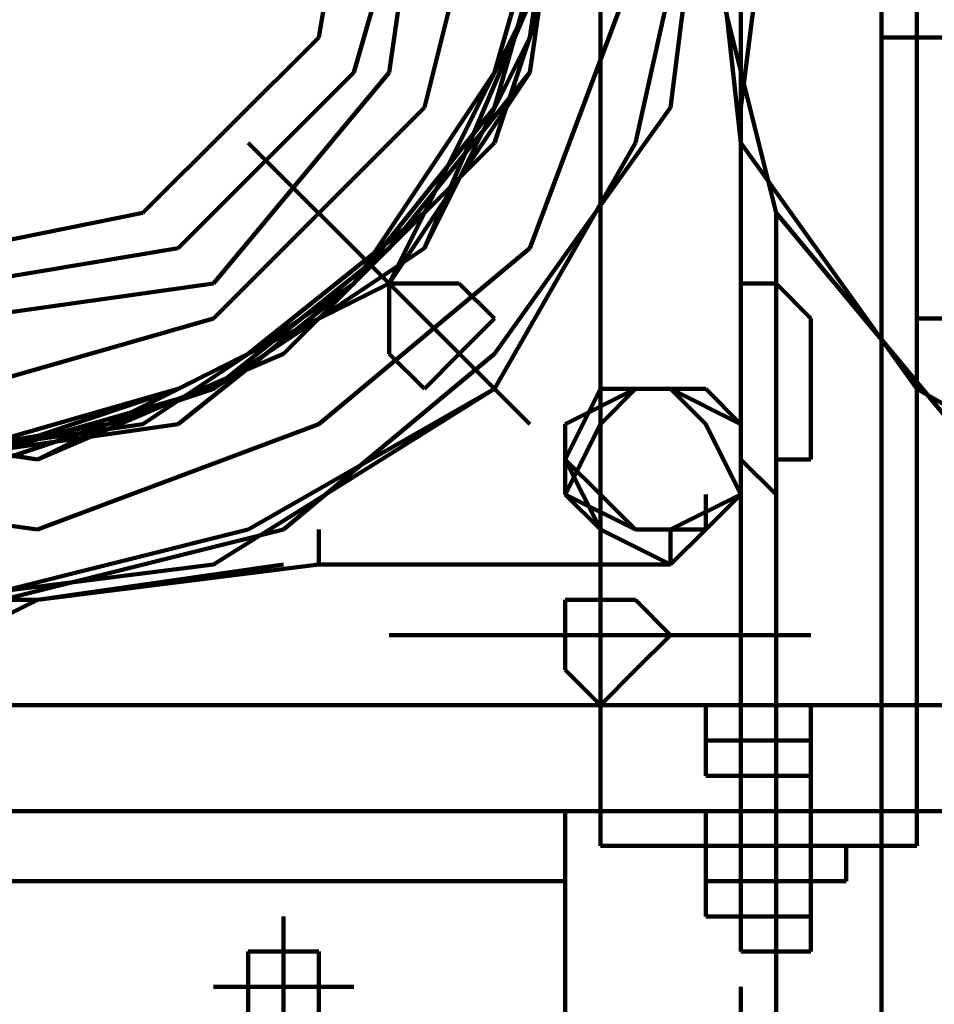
# Model space of a CAD drawing. Header units: inches. Extents: x -1901 to 7725, y 4299 to 7113.
# Tile 155 of 180: x 2688 to 2699, y 6190 to 6202. Entities that reach past the tile are written whole.
import ezdxf

# ---------------------------------------------------------------- set-up
doc = ezdxf.new("R2010")
doc.units = ezdxf.units.IN
doc.header["$MEASUREMENT"] = 0
doc.layers.add('at_Entity', color=7, linetype='Continuous')

msp = doc.modelspace()

# ---------------------------------------------------------------- linework, layer by layer
at = {"layer": 'at_Entity', "color": 7, "lineweight": 211}
for p, q in [((2698.484, 6187.039), (2698.484, 6221.678)), ((2695.108, 6211.116), (2695.108, 6192.106)), ((2695.108, 6211.116), (2695.108, 6192.106)), ((2698.908, 6192.106), (2698.908, 6211.116)), ((2698.908, 6192.106), (2698.908, 6211.116)), ((2698.908, 6209.849), (2698.908, 6198.025)), ((2694.26, 6201.401), (2694.684, 6204.359)), ((2694.26, 6201.401), (2694.684, 6204.359)), ((2691.727, 6201.401), (2692.146, 6203.935)), ((2692.146, 6200.978), (2692.993, 6203.935)), ((2692.569, 6200.978), (2692.993, 6203.935)), ((2692.993, 6200.558), (2693.836, 6203.935)), ((2693.836, 6200.978), (2694.684, 6203.935)), ((2693.836, 6200.978), (2694.684, 6203.935)), ((2693.836, 6200.978), (2694.684, 6203.935)), ((2693.836, 6200.978), (2694.684, 6203.935)), ((2693.836, 6200.978), (2694.684, 6203.935)), ((2693.836, 6200.978), (2694.684, 6203.935)), ((2693.836, 6200.978), (2694.684, 6203.935)), ((2693.836, 6200.978), (2694.684, 6203.935)), ((2693.836, 6200.978), (2694.684, 6203.935)), ((2693.836, 6200.978), (2694.684, 6203.935)), ((2693.836, 6200.978), (2694.684, 6203.935)), ((2693.836, 6200.978), (2694.684, 6203.935)), ((2693.836, 6200.978), (2694.684, 6203.935)), ((2693.836, 6200.978), (2694.684, 6203.935)), ((2693.836, 6200.978), (2694.684, 6203.935)), ((2693.836, 6200.978), (2694.684, 6203.935)), ((2693.836, 6200.978), (2694.684, 6203.935)), ((2693.836, 6200.978), (2694.684, 6203.935)), ((2693.836, 6200.978), (2694.684, 6203.935)), ((2693.836, 6200.978), (2694.684, 6203.935)), ((2693.836, 6200.978), (2694.684, 6203.935)), ((2693.836, 6200.978), (2694.684, 6203.935)), ((2693.836, 6200.978), (2694.684, 6203.935)), ((2693.836, 6200.978), (2694.684, 6203.935)), ((2693.836, 6200.978), (2694.684, 6203.935)), ((2693.836, 6200.978), (2694.684, 6203.935)), ((2693.836, 6200.978), (2694.684, 6203.935)), ((2693.836, 6200.978), (2694.684, 6203.935)), ((2693.836, 6200.978), (2694.684, 6203.935)), ((2693.836, 6200.978), (2694.684, 6203.935)), ((2694.26, 6200.978), (2694.684, 6203.935)), ((2694.26, 6200.978), (2694.684, 6203.935)), ((2694.26, 6200.978), (2694.684, 6203.935)), ((2694.26, 6200.978), (2694.684, 6203.935)), ((2694.26, 6200.978), (2694.684, 6203.935)), ((2694.26, 6200.978), (2694.684, 6203.935)), ((2694.26, 6200.978), (2694.684, 6203.935)), ((2694.26, 6200.978), (2694.684, 6203.935)), ((2695.527, 6200.135), (2696.374, 6203.935)), ((2695.527, 6200.135), (2696.374, 6203.935)), ((2695.95, 6200.558), (2696.374, 6203.935)), ((2696.374, 6203.935), (2696.793, 6200.135)), ((2696.793, 6200.558), (2697.217, 6203.935)), ((2696.793, 6203.935), (2696.793, 6198.025)), ((2693.836, 6200.558), (2694.684, 6203.516)), ((2693.836, 6200.135), (2694.684, 6202.668)), ((2696.374, 6202.668), (2697.217, 6199.292)), ((2694.26, 6198.868), (2695.527, 6202.244)), ((2692.993, 6199.292), (2694.26, 6201.825)), ((2692.993, 6198.868), (2694.26, 6201.825)), ((2692.993, 6199.292), (2694.26, 6201.825)), ((2692.993, 6199.292), (2694.26, 6201.825)), ((2689.612, 6199.292), (2691.727, 6201.401)), ((2692.993, 6198.868), (2694.26, 6201.401)), ((2692.993, 6198.868), (2694.26, 6201.401)), ((2705.241, 6201.401), (2698.484, 6201.401)), ((2698.484, 6201.401), (2698.484, 6192.106)), ((2690.036, 6198.868), (2692.146, 6200.978)), ((2690.46, 6198.444), (2692.569, 6200.978)), ((2692.146, 6198.444), (2693.836, 6200.978)), ((2692.146, 6198.444), (2693.836, 6200.978)), ((2692.146, 6198.444), (2693.836, 6200.978)), ((2692.569, 6198.444), (2693.836, 6200.978)), ((2692.569, 6198.444), (2693.836, 6200.978)), ((2692.569, 6198.868), (2694.26, 6200.978)), ((2692.569, 6198.444), (2693.836, 6200.978)), ((2692.569, 6198.868), (2694.26, 6200.978)), ((2692.569, 6198.444), (2693.836, 6200.978)), ((2692.569, 6198.444), (2693.836, 6200.978)), ((2692.569, 6198.444), (2693.836, 6200.978)), ((2692.569, 6198.444), (2693.836, 6200.978)), ((2692.569, 6198.444), (2693.836, 6200.978)), ((2692.569, 6198.444), (2693.836, 6200.978)), ((2692.569, 6198.444), (2693.836, 6200.978)), ((2692.569, 6198.868), (2694.26, 6200.978)), ((2692.569, 6198.444), (2693.836, 6200.978)), ((2692.569, 6198.868), (2694.26, 6200.978)), ((2692.569, 6198.444), (2694.26, 6200.978)), ((2692.569, 6198.868), (2694.26, 6200.978)), ((2692.569, 6198.444), (2694.26, 6200.978)), ((2692.569, 6198.444), (2693.836, 6200.978)), ((2692.569, 6198.868), (2694.26, 6200.978)), ((2692.569, 6198.444), (2693.836, 6200.978)), ((2692.569, 6198.444), (2693.836, 6200.978)), ((2692.569, 6198.444), (2693.836, 6200.978)), ((2692.569, 6198.444), (2693.836, 6200.978)), ((2692.569, 6198.444), (2693.836, 6200.978)), ((2692.569, 6198.444), (2693.836, 6200.978)), ((2692.569, 6198.444), (2693.836, 6200.978)), ((2692.569, 6198.444), (2693.836, 6200.978)), ((2692.569, 6198.444), (2693.836, 6200.978)), ((2692.569, 6198.444), (2693.836, 6200.978)), ((2692.569, 6198.444), (2693.836, 6200.978)), ((2692.569, 6198.444), (2693.836, 6200.978)), ((2692.569, 6198.444), (2693.836, 6200.978)), ((2692.569, 6198.444), (2693.836, 6200.978)), ((2692.569, 6198.444), (2693.836, 6200.978)), ((2690.46, 6198.025), (2692.993, 6200.558)), ((2692.146, 6198.444), (2693.836, 6200.558)), ((2693.836, 6197.601), (2695.95, 6200.558)), ((2690.879, 6200.135), (2692.569, 6198.444)), ((2691.727, 6198.025), (2693.836, 6200.135)), ((2693.836, 6197.177), (2695.527, 6200.135)), ((2693.836, 6197.177), (2695.527, 6200.135)), ((2696.793, 6200.135), (2698.908, 6197.177)), ((2687.503, 6198.868), (2689.612, 6199.292)), ((2690.879, 6197.601), (2692.993, 6199.292)), ((2690.879, 6197.601), (2692.993, 6199.292)), ((2691.303, 6197.601), (2692.993, 6199.292)), ((2697.217, 6198.868), (2697.217, 6199.292)), ((2697.217, 6199.292), (2699.327, 6196.754)), ((2687.503, 6198.444), (2690.036, 6198.868)), ((2690.46, 6197.177), (2692.569, 6198.868)), ((2690.46, 6197.177), (2692.569, 6198.868)), ((2690.46, 6197.177), (2692.569, 6198.868)), ((2690.46, 6197.177), (2692.569, 6198.868)), ((2690.46, 6197.177), (2692.569, 6198.868)), ((2690.46, 6197.177), (2692.993, 6198.868)), ((2690.46, 6197.177), (2692.569, 6198.868)), ((2690.46, 6197.177), (2692.993, 6198.868)), ((2690.46, 6197.177), (2692.993, 6198.868)), ((2691.727, 6196.754), (2694.26, 6198.868)), ((2697.217, 6198.868), (2697.217, 6198.025)), ((2687.503, 6198.025), (2690.46, 6198.444)), ((2689.612, 6196.754), (2692.146, 6198.444)), ((2690.036, 6197.177), (2692.569, 6198.444)), ((2690.036, 6197.177), (2692.569, 6198.444)), ((2690.036, 6197.177), (2692.569, 6198.444)), ((2690.036, 6196.754), (2692.146, 6198.444)), ((2690.036, 6197.177), (2692.569, 6198.444)), ((2690.036, 6197.177), (2692.569, 6198.444)), ((2690.036, 6197.177), (2692.569, 6198.444)), ((2690.036, 6197.177), (2692.569, 6198.444)), ((2690.036, 6196.754), (2692.146, 6198.444)), ((2690.036, 6197.177), (2692.569, 6198.444)), ((2690.036, 6197.177), (2692.569, 6198.444)), ((2690.036, 6197.177), (2692.569, 6198.444)), ((2690.036, 6196.754), (2692.146, 6198.444)), ((2690.036, 6197.177), (2692.569, 6198.444)), ((2690.036, 6197.177), (2692.569, 6198.444)), ((2690.036, 6197.177), (2692.569, 6198.444)), ((2690.036, 6197.177), (2692.569, 6198.444)), ((2690.036, 6197.177), (2692.569, 6198.444)), ((2690.036, 6197.177), (2692.569, 6198.444)), ((2690.036, 6197.177), (2692.569, 6198.444)), ((2690.036, 6197.177), (2692.569, 6198.444)), ((2690.036, 6197.177), (2692.569, 6198.444)), ((2690.036, 6197.177), (2692.569, 6198.444)), ((2690.036, 6197.177), (2692.569, 6198.444)), ((2690.036, 6197.177), (2692.569, 6198.444)), ((2690.036, 6197.177), (2692.569, 6198.444)), ((2690.036, 6197.177), (2692.569, 6198.444)), ((2690.036, 6197.177), (2692.569, 6198.444)), ((2690.036, 6197.177), (2692.569, 6198.444)), ((2690.036, 6197.177), (2692.569, 6198.444)), ((2690.036, 6197.177), (2692.569, 6198.444)), ((2690.036, 6197.177), (2692.569, 6198.444)), ((2692.569, 6198.444), (2694.26, 6196.754)), ((2693.412, 6198.444), (2692.569, 6198.444)), ((2692.569, 6198.444), (2692.569, 6197.601)), ((2693.836, 6198.025), (2693.412, 6198.444)), ((2697.217, 6198.444), (2696.793, 6198.444)), ((2696.793, 6198.444), (2696.793, 6196.33)), ((2697.217, 6198.444), (2696.793, 6198.444)), ((2696.793, 6198.444), (2696.793, 6196.33)), ((2697.636, 6198.025), (2697.217, 6198.444)), ((2697.636, 6198.025), (2697.217, 6198.444)), ((2687.503, 6197.177), (2690.46, 6198.025)), ((2689.189, 6196.754), (2691.727, 6198.025)), ((2693.412, 6197.601), (2693.836, 6198.025)), ((2696.793, 6196.33), (2696.793, 6198.025)), ((2697.217, 6198.025), (2697.217, 6195.487)), ((2697.636, 6196.33), (2697.636, 6198.025)), ((2697.636, 6196.33), (2697.636, 6198.025)), ((2698.908, 6198.025), (2711.999, 6198.025)), ((2688.346, 6196.33), (2690.879, 6197.601)), ((2688.346, 6196.33), (2690.879, 6197.601)), ((2688.346, 6196.33), (2691.303, 6197.601)), ((2691.303, 6195.487), (2693.836, 6197.601)), ((2692.569, 6197.601), (2692.993, 6197.177)), ((2692.993, 6197.177), (2693.412, 6197.601)), ((2687.079, 6196.33), (2690.036, 6197.177)), ((2687.503, 6196.33), (2690.036, 6197.177)), ((2687.503, 6196.33), (2690.036, 6197.177)), ((2687.503, 6196.33), (2690.46, 6197.177)), ((2687.503, 6196.33), (2690.036, 6197.177)), ((2687.503, 6196.33), (2690.036, 6197.177)), ((2687.503, 6196.33), (2690.036, 6197.177)), ((2687.503, 6196.33), (2690.036, 6197.177)), ((2687.503, 6196.33), (2690.036, 6197.177)), ((2687.503, 6196.33), (2690.036, 6197.177)), ((2687.503, 6196.33), (2690.036, 6197.177)), ((2687.503, 6196.33), (2690.036, 6197.177)), ((2687.503, 6196.33), (2690.036, 6197.177)), ((2687.503, 6196.33), (2690.036, 6197.177)), ((2687.503, 6196.33), (2690.036, 6197.177)), ((2687.503, 6196.33), (2690.46, 6197.177)), ((2687.503, 6196.33), (2690.036, 6197.177)), ((2687.503, 6196.33), (2690.036, 6197.177)), ((2687.503, 6196.33), (2690.036, 6197.177)), ((2687.503, 6196.33), (2690.036, 6197.177)), ((2687.503, 6196.33), (2690.036, 6197.177)), ((2687.503, 6196.33), (2690.036, 6197.177)), ((2687.503, 6196.33), (2690.46, 6197.177)), ((2687.503, 6196.33), (2690.036, 6197.177)), ((2687.503, 6196.33), (2690.46, 6197.177)), ((2687.503, 6196.33), (2690.036, 6197.177)), ((2687.503, 6196.33), (2690.036, 6197.177)), ((2687.503, 6196.33), (2690.036, 6197.177)), ((2687.503, 6196.33), (2690.036, 6197.177)), ((2687.503, 6196.33), (2690.036, 6197.177)), ((2687.503, 6196.33), (2690.036, 6197.177)), ((2687.503, 6196.33), (2690.036, 6197.177)), ((2687.503, 6196.33), (2690.036, 6197.177)), ((2687.922, 6196.33), (2690.46, 6197.177)), ((2687.922, 6196.33), (2690.46, 6197.177)), ((2687.922, 6196.33), (2690.46, 6197.177)), ((2687.922, 6196.33), (2690.46, 6197.177)), ((2687.922, 6196.33), (2690.46, 6197.177)), ((2690.46, 6195.068), (2693.836, 6197.177)), ((2690.879, 6195.487), (2693.836, 6197.177)), ((2695.527, 6197.177), (2694.684, 6196.754)), ((2695.527, 6197.177), (2694.684, 6196.754)), ((2695.527, 6197.177), (2694.684, 6196.754)), ((2695.527, 6197.177), (2694.684, 6196.754)), ((2695.527, 6197.177), (2694.684, 6196.754)), ((2695.527, 6197.177), (2694.684, 6196.754)), ((2695.527, 6197.177), (2694.684, 6196.754)), ((2695.527, 6197.177), (2694.684, 6196.754)), ((2695.527, 6197.177), (2694.684, 6196.754)), ((2695.108, 6197.177), (2694.684, 6196.33)), ((2695.108, 6197.177), (2694.684, 6196.33)), ((2695.527, 6197.177), (2694.684, 6196.754)), ((2695.108, 6197.177), (2694.684, 6196.33)), ((2695.527, 6197.177), (2694.684, 6196.754)), ((2695.527, 6197.177), (2694.684, 6196.754)), ((2695.527, 6197.177), (2694.684, 6196.754)), ((2695.527, 6197.177), (2694.684, 6196.754)), ((2695.527, 6197.177), (2694.684, 6196.754)), ((2695.527, 6197.177), (2694.684, 6196.754)), ((2695.527, 6197.177), (2694.684, 6196.754)), ((2695.527, 6197.177), (2694.684, 6196.754)), ((2695.108, 6197.177), (2694.684, 6196.33)), ((2695.108, 6197.177), (2694.684, 6196.33)), ((2695.108, 6197.177), (2694.684, 6196.33)), ((2695.108, 6197.177), (2694.684, 6196.33)), ((2695.108, 6197.177), (2694.684, 6196.33)), ((2695.527, 6197.177), (2694.684, 6196.754)), ((2695.95, 6197.177), (2695.108, 6197.177)), ((2695.95, 6197.177), (2695.108, 6197.177)), ((2695.95, 6197.177), (2695.108, 6197.177)), ((2695.527, 6197.177), (2695.108, 6196.754)), ((2695.95, 6197.177), (2695.108, 6197.177)), ((2695.527, 6197.177), (2695.108, 6196.754)), ((2695.95, 6197.177), (2695.108, 6197.177)), ((2695.95, 6197.177), (2695.108, 6197.177)), ((2695.95, 6197.177), (2695.108, 6197.177)), ((2695.95, 6197.177), (2695.108, 6197.177)), ((2695.95, 6197.177), (2695.527, 6197.177)), ((2695.95, 6197.177), (2695.527, 6197.177)), ((2695.95, 6197.177), (2695.527, 6197.177)), ((2695.95, 6197.177), (2695.527, 6197.177)), ((2695.95, 6197.177), (2695.527, 6197.177)), ((2695.95, 6197.177), (2695.527, 6197.177)), ((2695.95, 6197.177), (2695.527, 6197.177)), ((2695.95, 6197.177), (2695.527, 6197.177)), ((2695.95, 6197.177), (2695.527, 6197.177)), ((2695.95, 6197.177), (2695.527, 6197.177)), ((2695.95, 6197.177), (2695.527, 6197.177)), ((2695.95, 6197.177), (2695.527, 6197.177)), ((2695.95, 6197.177), (2695.527, 6197.177)), ((2695.95, 6197.177), (2695.527, 6197.177)), ((2695.95, 6197.177), (2695.527, 6197.177)), ((2695.95, 6197.177), (2695.527, 6197.177)), ((2695.95, 6197.177), (2695.527, 6197.177)), ((2696.374, 6197.177), (2695.527, 6197.177)), ((2695.95, 6197.177), (2695.527, 6197.177)), ((2696.374, 6197.177), (2695.527, 6197.177)), ((2695.95, 6197.177), (2695.527, 6197.177)), ((2696.793, 6196.754), (2695.95, 6197.177)), ((2696.793, 6196.754), (2695.95, 6197.177)), ((2696.793, 6196.754), (2695.95, 6197.177)), ((2696.793, 6196.754), (2695.95, 6197.177)), ((2696.793, 6196.754), (2695.95, 6197.177)), ((2696.793, 6196.754), (2695.95, 6197.177)), ((2696.793, 6196.754), (2695.95, 6197.177)), ((2696.793, 6196.754), (2695.95, 6197.177)), ((2696.793, 6196.754), (2695.95, 6197.177)), ((2696.793, 6196.754), (2695.95, 6197.177)), ((2696.793, 6196.754), (2695.95, 6197.177)), ((2696.793, 6196.754), (2695.95, 6197.177)), ((2696.374, 6196.754), (2695.95, 6197.177)), ((2696.793, 6196.754), (2695.95, 6197.177)), ((2696.793, 6196.754), (2695.95, 6197.177)), ((2696.793, 6196.754), (2695.95, 6197.177)), ((2696.793, 6196.754), (2695.95, 6197.177)), ((2696.793, 6196.754), (2695.95, 6197.177)), ((2696.793, 6196.754), (2695.95, 6197.177)), ((2696.793, 6196.754), (2695.95, 6197.177)), ((2696.793, 6196.754), (2695.95, 6197.177)), ((2696.374, 6196.754), (2695.95, 6197.177)), ((2696.793, 6196.754), (2695.95, 6197.177)), ((2696.793, 6196.754), (2695.95, 6197.177)), ((2696.793, 6196.754), (2695.95, 6197.177)), ((2696.793, 6196.754), (2695.95, 6197.177)), ((2696.793, 6196.754), (2695.95, 6197.177)), ((2696.793, 6196.754), (2696.374, 6197.177)), ((2696.793, 6196.754), (2696.374, 6197.177)), ((2698.908, 6197.177), (2701.865, 6195.487)), ((2685.388, 6196.754), (2688.346, 6196.33)), ((2685.388, 6196.754), (2688.346, 6196.33)), ((2685.812, 6196.754), (2688.346, 6196.33)), ((2686.655, 6196.33), (2689.189, 6196.754)), ((2686.655, 6196.33), (2689.612, 6196.754)), ((2687.079, 6196.33), (2690.036, 6196.754)), ((2687.079, 6196.33), (2690.036, 6196.754)), ((2687.079, 6196.33), (2690.036, 6196.754)), ((2688.346, 6195.487), (2691.727, 6196.754)), ((2694.684, 6196.754), (2694.684, 6195.911)), ((2694.684, 6196.754), (2694.684, 6195.911)), ((2694.684, 6196.754), (2694.684, 6195.911)), ((2694.684, 6196.754), (2694.684, 6195.911)), ((2694.684, 6196.754), (2694.684, 6195.911)), ((2694.684, 6196.754), (2694.684, 6195.911)), ((2694.684, 6196.754), (2694.684, 6195.911)), ((2694.684, 6196.754), (2694.684, 6195.911)), ((2694.684, 6196.754), (2694.684, 6195.911)), ((2694.684, 6196.754), (2694.684, 6195.911)), ((2694.684, 6196.754), (2694.684, 6195.911)), ((2694.684, 6196.754), (2694.684, 6195.911)), ((2694.684, 6196.754), (2694.684, 6195.911)), ((2694.684, 6196.754), (2694.684, 6195.911)), ((2694.684, 6196.754), (2694.684, 6195.911)), ((2694.684, 6196.754), (2694.684, 6195.911)), ((2694.684, 6196.754), (2694.684, 6195.911)), ((2695.108, 6196.754), (2694.684, 6195.911)), ((2694.684, 6196.754), (2694.684, 6195.911)), ((2695.108, 6196.754), (2694.684, 6195.911)), ((2694.684, 6196.754), (2694.684, 6195.911)), ((2696.793, 6195.911), (2696.374, 6196.754)), ((2696.793, 6195.911), (2696.374, 6196.754)), ((2696.793, 6195.911), (2696.793, 6196.754)), ((2696.793, 6195.911), (2696.793, 6196.754)), ((2696.793, 6195.911), (2696.793, 6196.754)), ((2696.793, 6195.911), (2696.793, 6196.754)), ((2696.793, 6195.911), (2696.793, 6196.754)), ((2696.793, 6195.911), (2696.793, 6196.754)), ((2696.793, 6195.911), (2696.793, 6196.754)), ((2696.793, 6195.911), (2696.793, 6196.754)), ((2696.793, 6195.911), (2696.793, 6196.754)), ((2696.793, 6195.911), (2696.793, 6196.754)), ((2696.793, 6195.911), (2696.793, 6196.754)), ((2696.793, 6195.911), (2696.793, 6196.754)), ((2696.793, 6195.911), (2696.793, 6196.754)), ((2696.793, 6195.911), (2696.793, 6196.754)), ((2696.793, 6195.911), (2696.793, 6196.754)), ((2696.793, 6195.911), (2696.793, 6196.754)), ((2696.793, 6195.911), (2696.793, 6196.754)), ((2696.793, 6195.911), (2696.793, 6196.754)), ((2696.793, 6195.911), (2696.793, 6196.754)), ((2696.793, 6195.911), (2696.793, 6196.754)), ((2696.793, 6195.911), (2696.793, 6196.754)), ((2696.793, 6195.911), (2696.793, 6196.754)), ((2696.793, 6195.911), (2696.793, 6196.754)), ((2696.793, 6195.911), (2696.793, 6196.754)), ((2696.793, 6195.911), (2696.793, 6196.754)), ((2696.793, 6195.911), (2696.793, 6196.754)), ((2696.793, 6195.911), (2696.793, 6196.754)), ((2694.684, 6196.33), (2695.108, 6195.911)), ((2694.684, 6196.33), (2695.108, 6195.911)), ((2694.684, 6196.33), (2695.108, 6195.487)), ((2694.684, 6196.33), (2695.108, 6195.487)), ((2694.684, 6196.33), (2695.108, 6195.911)), ((2694.684, 6196.33), (2695.108, 6195.911)), ((2694.684, 6196.33), (2695.108, 6195.911)), ((2694.684, 6196.33), (2695.108, 6195.911)), ((2696.793, 6196.33), (2697.217, 6195.911)), ((2696.793, 6196.33), (2697.217, 6195.911)), ((2696.793, 6192.53), (2696.793, 6196.33)), ((2696.793, 6195.911), (2696.793, 6196.33)), ((2696.793, 6195.911), (2696.793, 6196.33)), ((2696.793, 6195.911), (2696.793, 6196.33)), ((2696.793, 6195.911), (2696.793, 6196.33)), ((2696.793, 6195.911), (2696.793, 6196.33)), ((2697.217, 6195.911), (2697.217, 6196.33)), ((2697.217, 6196.33), (2697.636, 6196.33)), ((2697.217, 6195.911), (2697.217, 6196.33)), ((2697.217, 6196.33), (2697.636, 6196.33)), ((2685.388, 6195.911), (2688.346, 6195.487)), ((2694.684, 6195.911), (2695.527, 6195.487)), ((2694.684, 6195.911), (2695.527, 6195.487)), ((2694.684, 6195.911), (2695.527, 6195.487)), ((2694.684, 6195.911), (2695.527, 6195.487)), ((2694.684, 6195.911), (2695.527, 6195.487)), ((2694.684, 6195.911), (2695.527, 6195.487)), ((2694.684, 6195.911), (2695.527, 6195.487)), ((2694.684, 6195.911), (2695.527, 6195.487)), ((2694.684, 6195.911), (2695.527, 6195.487)), ((2694.684, 6195.911), (2695.527, 6195.487)), ((2694.684, 6195.911), (2695.527, 6195.487)), ((2694.684, 6195.911), (2695.527, 6195.487)), ((2694.684, 6195.911), (2695.527, 6195.487)), ((2694.684, 6195.911), (2695.527, 6195.487)), ((2694.684, 6195.911), (2695.527, 6195.487)), ((2694.684, 6195.911), (2695.527, 6195.487)), ((2694.684, 6195.911), (2695.527, 6195.487)), ((2694.684, 6195.911), (2695.108, 6195.487)), ((2694.684, 6195.911), (2695.527, 6195.487)), ((2694.684, 6195.911), (2695.108, 6195.487)), ((2694.684, 6195.911), (2695.527, 6195.487)), ((2695.108, 6195.911), (2695.527, 6195.487)), ((2695.108, 6195.911), (2695.527, 6195.487)), ((2695.108, 6195.911), (2695.527, 6195.487)), ((2695.108, 6195.911), (2695.527, 6195.487)), ((2695.108, 6195.911), (2695.527, 6195.487)), ((2695.108, 6195.911), (2695.527, 6195.487)), ((2695.95, 6195.487), (2696.793, 6195.911)), ((2695.95, 6195.487), (2696.793, 6195.911)), ((2695.95, 6195.487), (2696.793, 6195.911)), ((2695.95, 6195.487), (2696.793, 6195.911)), ((2695.95, 6195.487), (2696.793, 6195.911)), ((2696.374, 6195.487), (2696.793, 6195.911)), ((2696.793, 6195.911), (2696.374, 6195.487)), ((2696.374, 6195.487), (2696.793, 6195.911)), ((2696.793, 6195.911), (2696.374, 6195.487)), ((2696.374, 6195.487), (2696.374, 6195.911)), ((2696.374, 6195.487), (2696.793, 6195.911)), ((2696.374, 6195.487), (2696.793, 6195.911)), ((2696.793, 6195.911), (2696.374, 6195.487)), ((2696.374, 6195.487), (2696.793, 6195.911)), ((2696.374, 6195.487), (2696.793, 6195.911)), ((2696.374, 6195.487), (2696.793, 6195.911)), ((2696.374, 6195.487), (2696.793, 6195.911)), ((2696.793, 6195.911), (2696.374, 6195.487)), ((2696.793, 6195.911), (2696.374, 6195.487)), ((2696.374, 6195.487), (2696.793, 6195.911)), ((2696.793, 6195.911), (2696.374, 6195.487)), ((2696.374, 6195.487), (2696.793, 6195.911)), ((2696.793, 6195.911), (2696.374, 6195.487)), ((2696.374, 6195.487), (2696.793, 6195.911)), ((2696.793, 6195.911), (2696.374, 6195.487)), ((2696.374, 6195.487), (2696.793, 6195.911)), ((2696.374, 6195.487), (2696.793, 6195.911)), ((2696.374, 6195.487), (2696.793, 6195.911)), ((2696.374, 6195.487), (2696.793, 6195.911)), ((2687.503, 6194.644), (2690.879, 6195.487)), ((2687.922, 6194.644), (2691.303, 6195.487)), ((2691.727, 6195.068), (2691.727, 6195.487)), ((2691.727, 6195.068), (2691.727, 6195.487)), ((2695.108, 6195.487), (2695.108, 6191.687)), ((2695.108, 6195.487), (2695.95, 6195.068)), ((2695.108, 6195.487), (2695.95, 6195.068)), ((2695.108, 6195.487), (2695.95, 6195.068)), ((2695.108, 6195.487), (2695.95, 6195.068)), ((2695.527, 6195.487), (2695.95, 6195.487)), ((2695.527, 6195.487), (2695.95, 6195.487)), ((2695.527, 6195.487), (2695.95, 6195.487)), ((2695.527, 6195.487), (2695.95, 6195.487)), ((2695.527, 6195.487), (2695.95, 6195.487)), ((2695.527, 6195.487), (2695.95, 6195.487)), ((2695.527, 6195.487), (2695.95, 6195.487)), ((2695.527, 6195.487), (2696.374, 6195.487)), ((2695.527, 6195.487), (2695.95, 6195.487)), ((2695.527, 6195.487), (2696.374, 6195.487)), ((2695.527, 6195.487), (2696.374, 6195.487)), ((2695.527, 6195.487), (2695.95, 6195.487)), ((2695.527, 6195.487), (2695.95, 6195.487)), ((2695.527, 6195.487), (2695.95, 6195.487)), ((2695.527, 6195.487), (2695.95, 6195.487)), ((2695.527, 6195.487), (2695.95, 6195.487)), ((2695.527, 6195.487), (2696.374, 6195.487)), ((2695.527, 6195.487), (2695.95, 6195.487)), ((2695.527, 6195.487), (2695.95, 6195.487)), ((2695.527, 6195.487), (2696.374, 6195.487)), ((2695.527, 6195.487), (2696.374, 6195.487)), ((2695.527, 6195.487), (2696.374, 6195.487)), ((2695.527, 6195.487), (2696.374, 6195.487)), ((2695.527, 6195.487), (2696.374, 6195.487)), ((2695.527, 6195.487), (2695.95, 6195.487)), ((2696.374, 6195.487), (2695.95, 6195.487)), ((2695.95, 6195.487), (2695.95, 6195.068)), ((2695.95, 6195.068), (2695.95, 6195.487)), ((2695.95, 6195.487), (2696.374, 6195.487)), ((2695.95, 6195.487), (2696.374, 6195.487)), ((2695.95, 6195.487), (2696.374, 6195.487)), ((2696.374, 6195.487), (2695.95, 6195.487)), ((2695.95, 6195.487), (2696.374, 6195.487)), ((2695.95, 6195.487), (2696.374, 6195.487)), ((2696.374, 6195.487), (2695.95, 6195.487)), ((2695.95, 6195.068), (2696.374, 6195.487)), ((2695.95, 6195.487), (2696.374, 6195.487)), ((2696.374, 6195.487), (2695.95, 6195.487)), ((2696.374, 6195.487), (2695.95, 6195.487)), ((2696.374, 6195.487), (2695.95, 6195.487)), ((2695.95, 6195.068), (2696.374, 6195.487)), ((2695.95, 6195.068), (2696.374, 6195.487)), ((2695.95, 6195.068), (2696.374, 6195.487)), ((2697.217, 6184.506), (2697.217, 6195.487)), ((2687.079, 6194.644), (2690.46, 6195.068)), ((2691.303, 6195.068), (2688.346, 6194.644)), ((2688.346, 6194.644), (2691.727, 6195.068)), ((2695.95, 6195.068), (2691.727, 6195.068)), ((2686.236, 6194.644), (2688.346, 6194.644)), ((2687.503, 6194.22), (2688.346, 6194.644)), ((2695.527, 6194.644), (2694.684, 6194.644)), ((2694.684, 6194.644), (2694.684, 6193.801)), ((2695.95, 6194.22), (2695.527, 6194.644)), ((2692.569, 6194.22), (2697.636, 6194.22)), ((2695.527, 6193.801), (2695.95, 6194.22)), ((2694.684, 6193.801), (2695.108, 6193.377)), ((2695.108, 6193.377), (2695.527, 6193.801)), ((2679.474, 6193.377), (2713.689, 6193.377)), ((2679.474, 6193.377), (2699.327, 6193.377)), ((2679.474, 6193.377), (2713.689, 6193.377)), ((2696.374, 6192.954), (2696.374, 6193.377)), ((2697.636, 6192.954), (2697.636, 6193.377)), ((2697.636, 6192.954), (2696.374, 6192.954)), ((2696.374, 6192.954), (2696.374, 6192.53)), ((2697.636, 6192.954), (2696.374, 6192.954)), ((2696.793, 6192.954), (2696.793, 6192.53)), ((2697.636, 6192.53), (2697.636, 6192.954)), ((2697.636, 6192.954), (2697.636, 6192.53)), ((2697.636, 6192.53), (2697.636, 6192.954)), ((2696.374, 6192.53), (2697.636, 6192.53)), ((2696.793, 6192.53), (2696.374, 6192.53)), ((2696.793, 6192.53), (2696.793, 6192.106)), ((2697.636, 6192.53), (2696.793, 6192.53)), ((2696.793, 6192.106), (2696.793, 6192.53)), ((2697.636, 6190.42), (2697.636, 6192.53)), ((2678.207, 6192.106), (2696.374, 6192.106)), ((2713.689, 6192.106), (2679.474, 6192.106)), ((2713.689, 6192.106), (2679.474, 6192.106)), ((2713.689, 6192.106), (2679.474, 6192.106)), ((2694.684, 6192.106), (2694.684, 6186.196)), ((2695.108, 6192.106), (2698.908, 6192.106)), ((2695.108, 6191.687), (2695.108, 6192.106)), ((2695.108, 6192.106), (2698.908, 6192.106)), ((2695.108, 6192.106), (2698.908, 6192.106)), ((2695.108, 6191.687), (2695.108, 6192.106)), ((2695.108, 6192.106), (2698.908, 6192.106)), ((2696.374, 6191.687), (2696.374, 6192.106)), ((2696.374, 6192.106), (2696.793, 6192.106)), ((2696.793, 6192.106), (2696.793, 6190.42)), ((2696.793, 6190.42), (2696.793, 6192.106)), ((2697.636, 6192.106), (2696.793, 6192.106)), ((2697.217, 6192.106), (2697.217, 6190.42)), ((2697.217, 6192.106), (2697.636, 6192.106)), ((2697.636, 6191.687), (2697.636, 6192.106)), ((2698.908, 6192.106), (2698.908, 6191.687)), ((2698.908, 6192.106), (2698.908, 6191.687)), ((2698.908, 6191.687), (2695.108, 6191.687)), ((2698.908, 6191.687), (2695.108, 6191.687)), ((2696.374, 6191.263), (2696.374, 6191.687)), ((2696.374, 6191.687), (2696.374, 6191.263)), ((2697.636, 6191.263), (2697.636, 6191.687)), ((2698.06, 6191.263), (2698.06, 6191.687)), ((2679.898, 6191.263), (2694.684, 6191.263)), ((2697.636, 6191.263), (2696.374, 6191.263)), ((2696.374, 6190.839), (2696.374, 6191.263)), ((2696.374, 6191.263), (2696.374, 6190.839)), ((2697.636, 6191.263), (2696.374, 6191.263)), ((2696.793, 6191.263), (2696.793, 6190.839)), ((2697.636, 6191.263), (2697.636, 6190.839)), ((2697.636, 6190.839), (2697.636, 6191.263)), ((2697.636, 6191.263), (2697.636, 6190.839)), ((2697.636, 6191.263), (2698.06, 6191.263)), ((2697.636, 6190.839), (2697.636, 6191.263)), ((2691.303, 6190.42), (2691.303, 6190.839)), ((2697.636, 6190.839), (2696.374, 6190.839)), ((2696.374, 6190.839), (2697.636, 6190.839)), ((2691.727, 6190.42), (2690.879, 6190.42)), ((2690.879, 6190.42), (2690.879, 6189.573)), ((2691.303, 6189.996), (2691.303, 6190.42)), ((2691.727, 6189.573), (2691.727, 6190.42)), ((2697.636, 6190.42), (2696.793, 6190.42)), ((2696.793, 6190.42), (2697.636, 6190.42)), ((2690.879, 6189.996), (2690.46, 6189.996)), ((2691.303, 6189.996), (2690.879, 6189.996)), ((2691.727, 6189.996), (2691.303, 6189.996)), ((2691.303, 6189.996), (2691.303, 6189.573)), ((2691.727, 6189.996), (2692.146, 6189.996)), ((2696.793, 6189.573), (2696.793, 6189.996)), ((2696.793, 6189.573), (2696.793, 6189.996))]:
    msp.add_line(p, q, dxfattribs=at)

doc.saveas('drawing.dxf')
